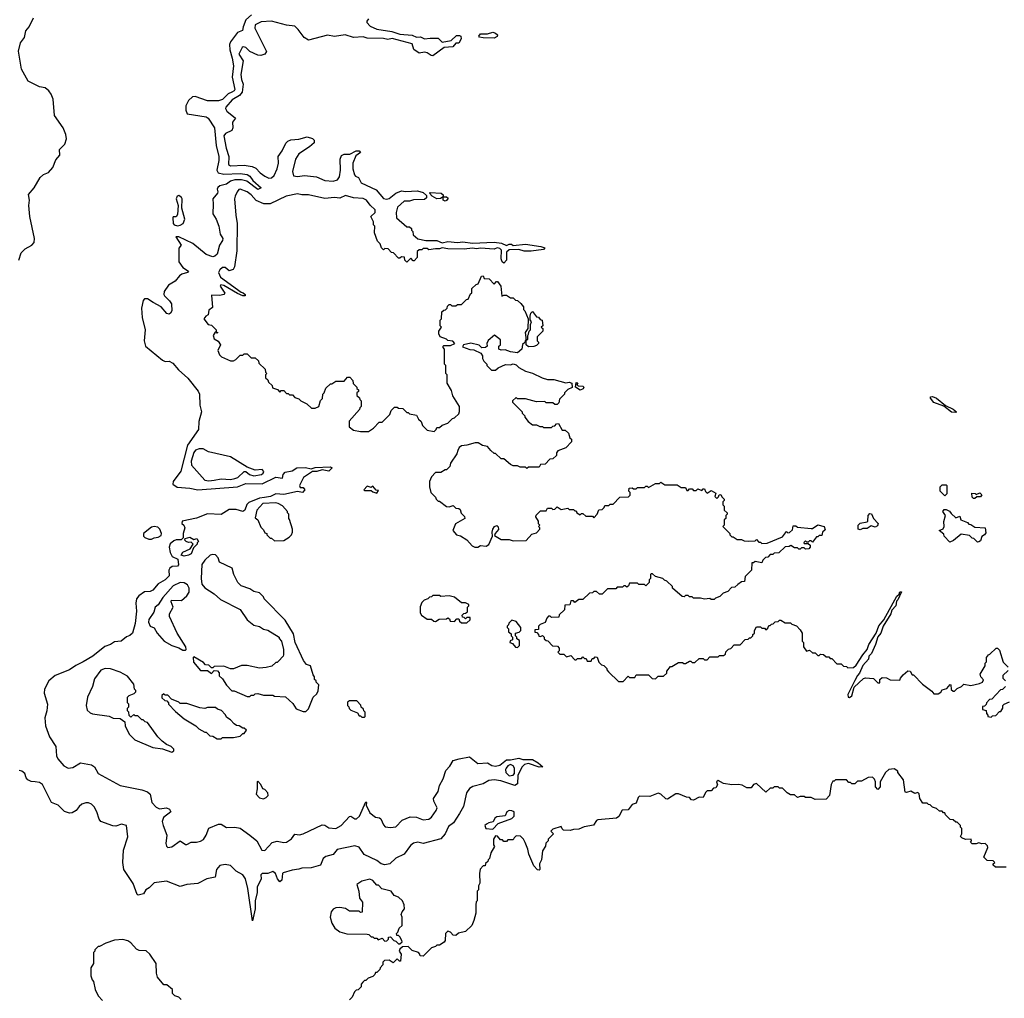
# Model space of a CAD drawing. Extents: x 2673034 to 2765626, y 830478 to 954748.
# Tile 8 of 126: x 2696160 to 2703371, y 853601 to 860766. Entities that reach past the tile are written whole.
import ezdxf

# ---------------------------------------------------------------- set-up
doc = ezdxf.new("R2010")
doc.units = 0

msp = doc.modelspace()

# ---------------------------------------------------------------- linework, layer by layer
at = {"layer": '0CON05XD'}
for points in [[(2697857.2, 860802.8), (2697816.4, 860765), (2697795.7, 860715), (2697792.5, 860687.5), (2697755, 860671.9), (2697704.4, 860605), (2697696.4, 860585), (2697697.7, 860545), (2697716.3, 860485), (2697725, 860427.5), (2697716.6, 860345), (2697735.3, 860255), (2697730, 860245), (2697712.5, 860235), (2697687.7, 860222.3), (2697645, 860182.2), (2697615, 860172.6), (2697535, 860173.3), (2697445, 860202.9), (2697425, 860202.5), (2697395, 860175.7), (2697376.7, 860135), (2697377.1, 860105), (2697386, 860076), (2697526.7, 860055), (2697540, 860045), (2697586.7, 859975), (2697600, 859845), (2697618.9, 859765), (2697618.7, 859735), (2697603.8, 859665), (2697613.1, 859645), (2697654.6, 859634.6), (2697775, 859641.1), (2697825, 859631.8), (2697845, 859621.1), (2697867.8, 859587.8), (2697927.5, 859535), (2697905, 859523.8), (2697823.5, 859583.5), (2697785, 859594.7), (2697735, 859593.9), (2697705, 859583.2), (2697675, 859562.7), (2697625, 859549.1), (2697611.7, 859538.3), (2697605.8, 859525), (2697612, 859505), (2697608.8, 859495), (2697573.8, 859455), (2697578, 859415), (2697573.9, 859343.9), (2697600, 859305), (2697617.5, 859255), (2697627.5, 859195), (2697646.7, 859165), (2697645, 859150), (2697623.6, 859116.4), (2697605, 859050), (2697590, 859035), (2697575, 859030), (2697525, 859046.7), (2697428.5, 859128.5), (2697325, 859176.2), (2697304, 859176), (2697343.3, 859115), (2697326.1, 859093.9), (2697325, 858993.3), (2697355, 858950.8), (2697396, 858925), (2697390, 858915), (2697347.4, 858902.6), (2697329.1, 858890.9), (2697298.2, 858851.8), (2697248.6, 858821.4), (2697217.1, 858775), (2697214.4, 858755), (2697220, 858745), (2697257.8, 858707.8), (2697270.8, 858685), (2697274, 858635), (2697265, 858616.7), (2697255, 858611.2), (2697237.5, 858615), (2697196.2, 858665), (2697137.5, 858695), (2697095, 858723.6), (2697075, 858723.1), (2697065, 858710), (2697052.9, 858655), (2697055.8, 858585), (2697077.8, 858495), (2697071.5, 858415), (2697081.5, 858375), (2697205, 858272.5), (2697225, 858264.4), (2697255.5, 858265.5), (2697282, 858252), (2697323.4, 858203.4), (2697391.5, 858141.5), (2697467.3, 858047.3), (2697476.2, 858025), (2697480, 857945), (2697491.1, 857895), (2697471.8, 857825), (2697469.1, 857765), (2697390.1, 857649.9), (2697338.9, 857461.1), (2697282.9, 857385), (2697282.5, 857365), (2697312.3, 857342.3), (2697405, 857335.6), (2697465, 857323.1), (2697755, 857345.9), (2697815, 857370.4), (2697935, 857368.2), (2698035, 857416.2), (2698085, 857410), (2698090, 857435), (2698105, 857452.5), (2698155, 857462.5), (2698190, 857485), (2698253.6, 857486.4), (2698295, 857476.7), (2698325, 857486.2), (2698433, 857493), (2698447.5, 857485), (2698425, 857460), (2698375, 857470), (2698335, 857458), (2698305, 857457.5), (2698238.8, 857415), (2698210, 857355), (2698215, 857340), (2698235, 857340), (2698247.5, 857325), (2698230, 857305), (2698195, 857311.2), (2698095, 857290), (2698035, 857294.5), (2697996, 857275), (2697953.4, 857266.6), (2697915, 857263.9), (2697838.2, 857231.8), (2697823.8, 857216.2), (2697808.9, 857175), (2697795, 857165.6), (2697745, 857178.8), (2697695, 857180.3), (2697635, 857142.2), (2697535, 857147.5), (2697453.6, 857116.4), (2697350, 857095), (2697348.3, 857078.3), (2697362.5, 857065), (2697368.8, 857045), (2697357.5, 857005), (2697358.3, 856971.7), (2697341.7, 856958.3), (2697305, 856957.5), (2697289.3, 856950.7), (2697262, 856928), (2697253.8, 856905), (2697261.2, 856865), (2697277.5, 856835), (2697317.5, 856815), (2697322.5, 856775), (2697316, 856764), (2697276.7, 856763.3), (2697260, 856750), (2697253.3, 856735), (2697255, 856694), (2697225, 856664.2), (2697173.8, 856636.2), (2697135, 856590), (2697115, 856580.5), (2697073.9, 856576.1), (2697031.8, 856548.2), (2697014.6, 856525.4), (2697010, 856495), (2697015.4, 856434.6), (2697006.5, 856345), (2696985.8, 856275), (2696966.1, 856256.1), (2696943.1, 856246.9), (2696903, 856217), (2696855, 856210.4), (2696825, 856191.1), (2696782.5, 856177.5), (2696695, 856106.7), (2696625, 856063.8), (2696571.2, 856038.8), (2696525, 856006.2), (2696420.8, 855965), (2696373.9, 855926.1), (2696340.5, 855865), (2696340, 855835), (2696364.4, 855755), (2696359.1, 855705), (2696344.7, 855655), (2696350, 855595), (2696377.1, 855515), (2696423.5, 855445), (2696430, 855375), (2696438.4, 855355), (2696483.6, 855303.6), (2696515, 855286.9), (2696548.7, 855291.3), (2696605, 855325.8), (2696685, 855311.5), (2696707.8, 855295), (2696735, 855246.9), (2696895, 855159.1), (2697055, 855128), (2697095, 855112.7), (2697114.5, 855095), (2697127.3, 855035), (2697159.3, 854999.2), (2697185, 854987.3), (2697235, 854996.4), (2697257.1, 854985), (2697267.5, 854965), (2697214.2, 854925.8), (2697204.1, 854895.9), (2697209.7, 854865), (2697238.2, 854795), (2697230, 854735), (2697234.7, 854714.7), (2697245, 854704.5), (2697275, 854710.9), (2697335, 854754), (2697375, 854726.2), (2697385, 854726.2), (2697415, 854744), (2697455, 854742.9), (2697485, 854750.6), (2697505, 854764.4), (2697525, 854794.2), (2697545, 854846), (2697615, 854877.1), (2697635, 854876.9), (2697675, 854851.1), (2697735, 854854.5), (2697775, 854847.3), (2697845.7, 854795)], [(2696154.6, 859005), (2696170.5, 859059.5), (2696201.2, 859088.8), (2696248, 859115), (2696266.9, 859135), (2696268.5, 859165), (2696235.4, 859325), (2696227.1, 859405), (2696230.8, 859445), (2696223.3, 859486.7), (2696265.8, 859535), (2696309.1, 859610.9), (2696335, 859632), (2696371.7, 859648.3), (2696403.8, 859685), (2696425, 859740), (2696453.3, 859775), (2696452.5, 859815), (2696491.2, 859855), (2696501.9, 859895), (2696497.5, 859925), (2696477.9, 859975), (2696413.8, 860065), (2696404.6, 860185), (2696391.1, 860221.1), (2696374.6, 860245), (2696347.5, 860267.5), (2696305, 860275.5), (2696222.9, 860315), (2696173.3, 860405), (2696152.3, 860535), (2696165, 860596.2), (2696195, 860636), (2696204.7, 860685.3), (2696228.2, 860715), (2696260, 860780)], [(2698715, 860772.5), (2698702.5, 860755), (2698703.3, 860745), (2698727.7, 860717.7), (2698775, 860698), (2698885, 860680), (2698945, 860661.2), (2699033, 860653), (2699065, 860638), (2699095, 860640), (2699125, 860626.2), (2699165, 860632.2), (2699225, 860630), (2699255, 860602.5), (2699320, 860615), (2699358.3, 860651.7), (2699381.7, 860651.7), (2699390, 860645), (2699393.3, 860625), (2699376.2, 860593.8), (2699355, 860593.3), (2699332, 860568), (2699268.3, 860561.7), (2699185, 860502.5), (2699173, 860503), (2699145, 860522.5), (2699125, 860527.5), (2699085, 860520), (2699047, 860547), (2699035, 860590), (2698888.9, 860628.9), (2698855, 860620.9), (2698825, 860628.1), (2698705, 860630), (2698675, 860640.4), (2698605, 860636.5), (2698544.7, 860655.3), (2698465, 860642.9), (2698415, 860654), (2698275, 860617.5), (2698243.8, 860635), (2698200, 860695), (2698175, 860718.9), (2698115, 860726.2), (2698004.6, 860754.6), (2697928.4, 860751.6), (2697885, 860727.5), (2697882.5, 860705), (2697966.4, 860533.6), (2697955, 860513.3), (2697925.9, 860504.1), (2697905, 860506.2), (2697844.2, 860534.2), (2697815, 860563.3), (2697796.4, 860566.4), (2697788.3, 860561.7), (2697765.6, 860515), (2697796.2, 860465), (2697779.1, 860365), (2697785, 860328.8), (2697797.5, 860295), (2697790, 860235), (2697768.8, 860211.2), (2697715, 860178.5), (2697668.6, 860125), (2697667.1, 860115), (2697676.6, 860096.6), (2697740, 860045), (2697718.8, 860015), (2697721.2, 859975), (2697714.1, 859955.9), (2697667, 859933), (2697654.6, 859915), (2697671.2, 859825), (2697691.5, 859765), (2697688, 859705), (2697705, 859696.9), (2697805, 859701.5), (2697862.4, 859692.4), (2697889.1, 859679.1), (2697920, 859645), (2697955, 859620), (2697985, 859607.1), (2698005, 859608.6), (2698022.9, 859625), (2698046.7, 859675), (2698055.7, 859715), (2698053.3, 859765), (2698081.2, 859805), (2698108.3, 859861.7), (2698123.3, 859876.7), (2698145, 859885.8), (2698205, 859892.5), (2698265, 859908.8), (2698305, 859896.7), (2698316.7, 859885), (2698316.7, 859865), (2698283.3, 859835), (2698205, 859784), (2698179.2, 859745), (2698157.5, 859655), (2698165, 859624.2), (2698195, 859618.1), (2698245.6, 859624.4), (2698334.5, 859614.5), (2698395, 859589.4), (2698455, 859583.5), (2698486.3, 859593.7), (2698501.4, 859615), (2698508.9, 859665), (2698507.5, 859745), (2698517.3, 859772.7), (2698535, 859780.8), (2698577.3, 859782.7), (2698623, 859807), (2698647, 859807), (2698657, 859793), (2698620.8, 859769.2), (2698598.6, 859715), (2698600, 859675), (2698610.9, 859630.9), (2698619.5, 859619.5), (2698642, 859612), (2698661.3, 859571.3), (2698770.3, 859520.3), (2698825, 859456.2), (2698845, 859452), (2698865, 859457.5), (2698915, 859496), (2698955, 859513.3), (2698985, 859508.8), (2699074.2, 859514.2), (2699115, 859500), (2699138.3, 859478.3), (2699138.8, 859461.2), (2699125, 859450), (2699045, 859446.2), (2699013.6, 859436.4), (2698975, 859438), (2698926.4, 859393.6), (2698917.5, 859355), (2698920, 859315), (2698995, 859250), (2699015, 859250), (2699028.3, 859238.3), (2699030, 859225), (2699040, 859215), (2699041.7, 859191.7), (2699075, 859162.5), (2699135, 859150), (2699215, 859150), (2699255, 859133.3), (2699295, 859142), (2699365.8, 859134.2), (2699405, 859138.8), (2699475, 859130), (2699635, 859137.5), (2699689.3, 859129.3), (2699725, 859113.3), (2699745, 859122.5), (2699761.7, 859121.7), (2699775, 859112.5), (2699865, 859122.5), (2699975.7, 859105.7), (2700005.8, 859095.8), (2699995.6, 859084.4), (2699905, 859071.1), (2699855, 859071.4), (2699815, 859083.8), (2699745, 859081.2), (2699726, 859065), (2699726, 859005), (2699705, 858982.5), (2699693, 858993), (2699686.2, 859015), (2699687.7, 859077.7), (2699675, 859090), (2699656.4, 859096.4), (2699633.9, 859086.1), (2699535, 859093.3), (2699505, 859088), (2699475, 859093.3), (2699415, 859085.8), (2699295, 859087.5), (2699255, 859096.7), (2699235, 859087.5), (2699205, 859088.8), (2699155, 859080), (2699145, 859090), (2699115, 859090), (2699105, 859080), (2699085, 859080), (2699071.7, 859068.3), (2699070, 859025), (2699048.3, 859001.7), (2699041.7, 859001.7), (2699025, 859020), (2698995, 858990), (2698980, 859005), (2698978.3, 859028.3), (2698955, 859030), (2698945, 859020), (2698935, 859020), (2698898.3, 859058.3), (2698881.7, 859061.7), (2698858.3, 859088.3), (2698835, 859090), (2698825, 859080), (2698810, 859095), (2698800, 859125), (2698780, 859145), (2698757.5, 859205), (2698760, 859255), (2698750, 859265), (2698750, 859285), (2698732.5, 859325), (2698762.5, 859355), (2698763.3, 859375), (2698727.1, 859407.1), (2698700, 859445), (2698675, 859457.5), (2698605, 859461.4), (2698545, 859480), (2698505, 859460), (2698465, 859465.4), (2698395, 859457.1), (2698275, 859484.4), (2698225, 859483.1), (2698195, 859491.8), (2698112, 859475), (2697995, 859417.3), (2697947.5, 859417.5), (2697892.2, 859442.2), (2697854, 859485), (2697826.2, 859505), (2697775, 859526.2), (2697765, 859522.5), (2697752.5, 859505), (2697736.9, 859475), (2697733.9, 859455), (2697742.9, 859335), (2697753.8, 859275), (2697750, 859075), (2697734, 858956), (2697722.3, 858937.7), (2697695, 858926.9), (2697665, 858952.9), (2697645, 858951.9), (2697624.8, 858935.2), (2697616.2, 858915), (2697630.9, 858880.9), (2697781.2, 858771.2), (2697796.1, 858766.1), (2697810, 858755), (2697810, 858745), (2697795, 858744), (2697755, 858761.2), (2697655, 858821.2), (2697633.9, 858826.1), (2697628.8, 858815), (2697663.3, 858765), (2697655, 858753.8), (2697625, 858746.7), (2697565, 858750), (2697571.7, 858658.3), (2697545, 858640), (2697540, 858605), (2697523.6, 858596.4), (2697507.5, 858575), (2697540, 858535), (2697565, 858530), (2697600, 858495), (2697600, 858480), (2697610, 858475), (2697605, 858470), (2697600, 858480), (2697591.7, 858478.3), (2697577.5, 858455), (2697585, 858430), (2697613, 858413), (2697630, 858385), (2697610, 858345), (2697623.2, 858313.2), (2697637.9, 858297.9), (2697705, 858267.5), (2697725, 858267.5), (2697743, 858277), (2697775, 858310), (2697795, 858310), (2697805, 858320), (2697825, 858320), (2697855, 858290), (2697885, 858290), (2697908.3, 858268.3), (2697911.7, 858251.7), (2697958.3, 858208.3), (2697960, 858185), (2697970, 858175), (2697960, 858165), (2697960, 858145), (2697978.3, 858128.3), (2697981.7, 858111.7), (2698008.3, 858088.3), (2698011.7, 858071.7), (2698048.3, 858058.3), (2698065, 858040), (2698075, 858050), (2698095, 858050), (2698115, 858030), (2698125, 858030), (2698135, 858020), (2698158.3, 858018.3), (2698175, 858000), (2698205, 857990), (2698220, 857975), (2698263, 857953), (2698297, 857923), (2698325, 857922.5), (2698350, 857935), (2698363, 857977), (2698377, 857993), (2698380, 858025), (2698390, 858035), (2698401.7, 858068.3), (2698435, 858100), (2698445, 858100), (2698475, 858120), (2698535, 858120), (2698561.7, 858148.3), (2698578.3, 858148.3), (2698600, 858125), (2698601.7, 858101.7), (2698630, 858075), (2698630, 858065), (2698640, 858055), (2698640, 858045), (2698630, 858035), (2698630, 858015), (2698648.3, 857998.3), (2698650, 857985), (2698660, 857975), (2698660, 857935), (2698650, 857925), (2698648.3, 857911.7), (2698573, 857827), (2698572.5, 857785), (2698605, 857760), (2698655, 857750), (2698715, 857750), (2698750, 857775), (2698791.7, 857818.3), (2698815, 857820), (2698870, 857875), (2698880, 857905), (2698905, 857930), (2698925, 857930), (2698933, 857923), (2698965, 857920), (2698995, 857890), (2699005, 857890), (2699015, 857880), (2699065, 857870), (2699081.7, 857841.7), (2699100, 857825), (2699110, 857795), (2699145, 857760), (2699195, 857750), (2699210, 857765), (2699215, 857780), (2699235, 857780), (2699253, 857797), (2699295, 857812.5), (2699330, 857845), (2699345, 857850), (2699375, 857880), (2699381.7, 857898.3), (2699380, 857935), (2699333, 858013), (2699321.7, 858051.7), (2699290, 858105), (2699290, 858165), (2699280, 858175), (2699280, 858235), (2699270, 858245), (2699270, 858355), (2699260, 858365), (2699260, 858375), (2699265, 858380), (2699315, 858380), (2699347.5, 858395), (2699331.7, 858411.7), (2699295, 858417.5)], [(2699635, 860630.8), (2699553, 860633), (2699528.3, 860638.3), (2699523.3, 860645), (2699535, 860662.5), (2699585, 860662.9), (2699626.1, 860673.9), (2699645, 860668.8), (2699658, 860655), (2699655.7, 860644.3), (2699635, 860630.8)], [(2699275, 859437.5), (2699260, 859445), (2699260, 859470), (2699242.5, 859457.5), (2699215, 859453.8), (2699180, 859475), (2699160, 859495), (2699165, 859500), (2699247, 859497), (2699260, 859485), (2699260, 859470), (2699285, 859470), (2699298.3, 859458.3), (2699285, 859443.3), (2699275, 859437.5)], [(2697315, 859256.9), (2697335, 859261.3), (2697356.2, 859273.8), (2697368.2, 859305), (2697346.4, 859386.4), (2697349.6, 859455), (2697345, 859465.5), (2697325, 859478.5), (2697313.3, 859475), (2697306.2, 859455), (2697319.4, 859405), (2697315, 859340), (2697305, 859322.5), (2697285, 859322.5), (2697281.2, 859315), (2697284.3, 859275), (2697292, 859265), (2697315, 859256.9)], [(2699295, 858417.5), (2699285, 858427.5), (2699240, 858445), (2699230, 858465), (2699230, 858485), (2699250, 858515), (2699240, 858525), (2699240, 858565), (2699250, 858575), (2699251.7, 858628.3), (2699265, 858640), (2699278.3, 858641.7), (2699290, 858655), (2699291.7, 858668.3), (2699305, 858680), (2699315, 858680), (2699325, 858670), (2699355, 858670), (2699365, 858680), (2699395, 858680), (2699431.7, 858718.3), (2699445, 858720), (2699461.7, 858758.3), (2699470, 858765), (2699471.7, 858798.3), (2699501.7, 858828.3), (2699518.3, 858831.7), (2699541.7, 858888.3), (2699555, 858890), (2699561.7, 858871.7), (2699598.3, 858868.3), (2699635, 858830), (2699651.7, 858848.3), (2699658.3, 858848.3), (2699682.5, 858815), (2699691.7, 858741.7), (2699705, 858750), (2699725, 858750), (2699755, 858730), (2699775, 858730), (2699791.7, 858711.7), (2699805, 858710), (2699829.3, 858689.3), (2699850, 858665), (2699850, 858645), (2699860, 858635), (2699882.5, 858575), (2699880, 858505), (2699862.5, 858475), (2699870, 858420), (2699880, 858425), (2699880, 858455), (2699887, 858463), (2699890, 858485), (2699900, 858495), (2699900, 858535), (2699907.5, 858555), (2699898.3, 858568.3), (2699897.5, 858595), (2699903.3, 858616.7), (2699915, 858630), (2699945, 858590), (2699958.3, 858588.3), (2699971.7, 858571.7), (2699987, 858567), (2699990, 858525), (2699980, 858515), (2699990, 858505), (2699990, 858485), (2699950, 858445), (2699950, 858415), (2699960, 858405), (2699960, 858395), (2699945, 858380), (2699925, 858372.5), (2699885, 858370), (2699870, 858385), (2699870, 858420), (2699865, 858420), (2699858.3, 858401.7), (2699843, 858387), (2699837, 858353), (2699805, 858327.5), (2699755, 858333.8), (2699715, 858350), (2699685, 858347.5), (2699670, 858355), (2699670, 858375), (2699680, 858385), (2699681.7, 858421.7), (2699637.5, 858457.5), (2699591.7, 858418.3), (2699580, 858395), (2699582.5, 858375), (2699570, 858365), (2699545, 858364), (2699525, 858382.5), (2699465, 858397.5), (2699410, 858385), (2699401.7, 858371.7), (2699457.5, 858352.5), (2699485, 858348.8), (2699537.5, 858325), (2699550, 858305), (2699550, 858285), (2699560, 858265), (2699580, 858245), (2699580, 858235), (2699615, 858200), (2699645, 858200), (2699663, 858217), (2699718.3, 858241.7), (2699755, 858240), (2699775, 858247.5), (2699795, 858240), (2699815, 858220), (2699865, 858192.5), (2699915, 858177.5), (2699985, 858143.3), (2700025, 858132.5), (2700071.7, 858131.7), (2700158.3, 858108.3), (2700185, 858113.3), (2700202.5, 858105), (2700206.7, 858073.3), (2700175, 858057.5), (2700150, 858035), (2700150, 858025), (2700112.5, 857987.5), (2700108.8, 857961.2), (2700095, 857947.5), (2700078.3, 857948.3), (2700065, 857960), (2700015, 857960), (2700005, 857970), (2699945, 857967.5), (2699865, 857990), (2699805, 857990), (2699795, 858000), (2699770, 857975), (2699770, 857965), (2699840, 857895), (2699840, 857885), (2699860, 857865), (2699860, 857855), (2699883.3, 857823.3), (2699915, 857800), (2699945, 857800), (2699968.3, 857788.3), (2699987.5, 857787.5), (2699995, 857780), (2700055, 857780), (2700065, 857790), (2700078.3, 857791.7), (2700091.7, 857808.3), (2700105, 857810), (2700131.7, 857761.7), (2700155, 857760), (2700178.3, 857738.3), (2700190, 857705), (2700200, 857695), (2700200, 857675), (2700158.3, 857631.7), (2700101.7, 857608.3), (2700090, 857595), (2700090, 857575), (2700065, 857550), (2700041.7, 857548.3), (2700007, 857513), (2699975, 857510), (2699965, 857490), (2699885, 857490), (2699875, 857480), (2699865, 857490), (2699825, 857490), (2699805, 857500), (2699775, 857500), (2699755, 857510), (2699705, 857550), (2699685, 857550), (2699645, 857590), (2699635, 857590), (2699610.7, 857610.7), (2699585, 857640), (2699548.3, 857648.3), (2699517, 857667), (2699495, 857667.5), (2699435, 857650), (2699394.5, 857645.5), (2699379.2, 857635), (2699369.1, 857610.9), (2699362, 857588), (2699315, 857520), (2699310, 857495), (2699285, 857470), (2699275, 857470), (2699245, 857450), (2699205, 857450), (2699175, 857420), (2699160, 857385), (2699160, 857345), (2699170, 857305), (2699205, 857270), (2699210, 857255), (2699225, 857240), (2699235, 857240), (2699285, 857202.5), (2699305, 857200), (2699335, 857210), (2699355, 857190), (2699377, 857187), (2699385, 857180), (2699393, 857153), (2699418.3, 857128.3), (2699420, 857115), (2699352.5, 857075), (2699332.5, 857025), (2699360, 856995), (2699387, 856987), (2699435, 856957.5), (2699472.5, 856915), (2699493.9, 856903.9), (2699515, 856903.3), (2699535, 856917.5), (2699575, 856912.5), (2699596.4, 856923.6), (2699622.5, 856985), (2699618.8, 857015), (2699624.1, 857035.9), (2699636.7, 857055), (2699655, 857063.3), (2699663.9, 857053.9), (2699666.4, 857033.6), (2699642.5, 857005), (2699638.3, 856988.3), (2699685, 856960), (2699745, 856960), (2699775, 856950), (2699868.3, 856951.7), (2699911.7, 856998.3), (2699945, 857010), (2699970, 857035), (2699970, 857045), (2699960, 857055), (2699970, 857065), (2699960, 857075), (2699960, 857095), (2699940, 857125), (2699941.7, 857138.3), (2699975, 857170), (2700015, 857170), (2700025, 857190), (2700055, 857190), (2700065, 857180), (2700078.3, 857181.7), (2700095, 857200), (2700125, 857180), (2700175, 857190), (2700185, 857180), (2700215, 857180), (2700225, 857170), (2700235, 857170), (2700240, 857155), (2700265, 857140), (2700275, 857150), (2700285, 857150), (2700305, 857130), (2700355, 857130), (2700365, 857120), (2700390, 857145), (2700401.7, 857178.3), (2700425, 857180), (2700440, 857195), (2700445, 857210), (2700475, 857210), (2700485, 857220), (2700505, 857220), (2700555, 857270), (2700618.3, 857271.7), (2700630, 857285), (2700630, 857305), (2700620, 857315), (2700622.5, 857335), (2700645, 857337.5), (2700655, 857330), (2700675, 857330), (2700685, 857340), (2700735, 857340), (2700745, 857350), (2700755, 857350), (2700765, 857340), (2700815, 857370), (2700845, 857370), (2700855, 857380), (2700885, 857360), (2700975, 857360), (2701005, 857340), (2701035, 857340), (2701045, 857320), (2701055, 857320), (2701065, 857330), (2701085, 857330), (2701095, 857320), (2701115, 857320), (2701125, 857330), (2701155, 857320), (2701165, 857330), (2701175, 857330), (2701181.7, 857311.7), (2701195, 857300), (2701225, 857320), (2701258.3, 857298.3), (2701250, 857275), (2701265, 857260), (2701278.3, 857271.7), (2701281.7, 857288.3), (2701295, 857290), (2701301.7, 857271.7), (2701320, 857255), (2701320, 857245), (2701310, 857235), (2701310, 857215), (2701320, 857205), (2701320, 857175), (2701340, 857155), (2701340, 857145), (2701330, 857135), (2701330, 857115), (2701320, 857105), (2701320, 857065), (2701310, 857055), (2701360, 857005), (2701360, 856995), (2701375, 856980), (2701385, 856980), (2701415, 856960), (2701445, 856960), (2701465, 856950), (2701495, 856947.5), (2701545, 856950), (2701555, 856960), (2701571.7, 856941.7), (2701585, 856940), (2701595, 856930), (2701635, 856932.5), (2701745, 856980), (2701775, 857020), (2701785, 857010), (2701798.3, 857011.7), (2701818.3, 857031.7), (2701825, 857060), (2701845, 857060), (2701855, 857050), (2701955, 857040), (2701965, 857040), (2702005, 857066.7), (2702051.2, 857055), (2702059.3, 857030.7), (2702040, 857015), (2702035, 856990), (2702015, 856990), (2702005, 856980), (2701995, 856980), (2701965, 856940), (2701955, 856950), (2701945, 856950), (2701935, 856940), (2701925, 856940), (2701915, 856950), (2701901.7, 856938.3), (2701905, 856930), (2701935, 856930), (2701948.3, 856918.3), (2701950, 856905), (2701938.3, 856891.7), (2701915, 856890), (2701905, 856900), (2701885, 856900), (2701875, 856890), (2701865, 856890), (2701855, 856900), (2701835, 856900), (2701806.7, 856916.7), (2701795, 856910), (2701765, 856907.5), (2701718.3, 856861.7), (2701685, 856860), (2701675, 856850), (2701655, 856850), (2701638.3, 856831.7), (2701621.7, 856828.3), (2701601.7, 856808.3), (2701595, 856790), (2701545, 856800), (2701535, 856790), (2701521.7, 856788.3), (2701520, 856735), (2701471.7, 856688.3), (2701468.3, 856651.7), (2701445, 856650), (2701418.3, 856631.7)], [(2700265, 858053.8), (2700230, 858075), (2700235, 858110), (2700248.3, 858108.3), (2700240, 858095), (2700250, 858085), (2700285, 858082.5), (2700292.5, 858075), (2700286.4, 858063.6), (2700265, 858053.8)], [(2703015, 857890), (2702985, 857893.3), (2702927.5, 857937.5), (2702855, 857964), (2702831.2, 857995), (2702830, 858005), (2702845, 858006.9), (2702875, 857994.3), (2702940.7, 857940.7), (2702996.7, 857915), (2703020, 857895), (2703015, 857890)], [(2697545, 857388.8), (2697585, 857394.6), (2697635, 857404.6), (2697705, 857400.5), (2697735.8, 857405.8), (2697758.6, 857415), (2697805, 857457.5), (2697815, 857457.5), (2697843.3, 857435), (2697875, 857425.8), (2697930, 857435), (2697943.3, 857445), (2697948.8, 857458.8), (2697935, 857473.3), (2697885, 857468), (2697825, 857490), (2697705, 857564.3), (2697543, 857603), (2697504.1, 857624.1), (2697474.2, 857624.2), (2697448, 857615), (2697435, 857598), (2697415.5, 857535), (2697419.4, 857505), (2697515, 857395.7), (2697545, 857388.8)], [(2698775, 857300), (2698788.3, 857318.3), (2698771.7, 857321.7), (2698745, 857350), (2698735, 857340), (2698705, 857350), (2698680, 857325), (2698685, 857320), (2698735, 857320), (2698745, 857310), (2698775, 857300)], [(2702935, 857280), (2702900, 857315), (2702900, 857345), (2702915, 857360), (2702945, 857360), (2702950, 857355), (2702950, 857295), (2702935, 857280)], [(2703155, 857260), (2703145, 857260), (2703135, 857270), (2703131.7, 857298.3), (2703157, 857297), (2703165, 857290), (2703191.7, 857301.7), (2703207, 857287), (2703197, 857273), (2703168.3, 857271.7), (2703155, 857260)], [(2698025, 856950), (2698095, 856952.5), (2698133, 856977), (2698150, 856995), (2698157.5, 857015), (2698157.5, 857035), (2698137, 857107), (2698130, 857115), (2698130, 857145), (2698120, 857155), (2698120, 857165), (2698085, 857207.5), (2698052.5, 857225), (2698035, 857229.4), (2697941.4, 857225), (2697895.8, 857175), (2697885, 857120), (2697903.6, 857103.6), (2697925, 857050), (2697945, 857030), (2697955, 857010), (2697970, 857005), (2697970, 856995), (2697995, 856970), (2698005, 856970), (2698025, 856950)], [(2702315, 857030), (2702300, 857035), (2702300, 857065), (2702315, 857080), (2702365, 857090), (2702370, 857095), (2702373, 857137), (2702385, 857150), (2702398.3, 857148.3), (2702412.5, 857115), (2702447, 857077), (2702440.7, 857059.3), (2702425, 857050), (2702395, 857060), (2702365, 857040), (2702335, 857040), (2702315, 857030)], [(2703175, 856940), (2703148.3, 856968.3), (2703135, 856970), (2703115, 856990), (2703055, 857000), (2702998.3, 856951.7), (2702971.7, 856941.7), (2702930, 856985), (2702928.3, 856998.3), (2702893.8, 857025), (2702921.7, 857038.3), (2702931.2, 857055), (2702928.3, 857091.7), (2702940, 857135), (2702920, 857165), (2702930.7, 857179.3), (2702945, 857180), (2702968.8, 857168.8), (2702980.5, 857150.5), (2703015, 857120), (2703045, 857130), (2703053.3, 857103.3), (2703100, 857085), (2703111.7, 857071.7), (2703125, 857070), (2703155, 857050), (2703230, 857045), (2703235, 857010), (2703226.4, 856993.6), (2703207, 856983), (2703195, 856950), (2703185, 856942.5), (2703175, 856940)], [(2697105, 856962), (2697125, 856963.8), (2697145, 856973.3), (2697175, 856976.7), (2697195, 856990), (2697197.5, 857005), (2697187, 857037), (2697170.7, 857050.7), (2697145, 857056), (2697125, 857051.2), (2697066.2, 857005), (2697066.2, 856985), (2697076.7, 856975), (2697105, 856962)], [(2697365, 856838.8), (2697342.5, 856845), (2697355, 856867.5), (2697408.3, 856891.7), (2697430, 856925), (2697415, 856940), (2697395, 856937.5), (2697380, 856945), (2697370, 856955), (2697371.7, 856968.3), (2697405, 856977.5), (2697435, 856960), (2697457, 856967), (2697470, 856945), (2697460, 856935), (2697460, 856925), (2697431.7, 856898.3), (2697416.2, 856855), (2697395, 856844.3), (2697365, 856838.8)], [(2698255, 855700), (2698275, 855720), (2698310, 855805), (2698335, 855830), (2698347, 855853), (2698350, 855895), (2698330, 855915), (2698330, 855925), (2698320, 855935), (2698320, 855955), (2698308.3, 855968.3), (2698290, 856035), (2698260, 856045), (2698237.5, 856075), (2698177.5, 856205), (2698165, 856270), (2698105, 856370), (2697950, 856525), (2697945, 856540), (2697915, 856570), (2697875, 856580), (2697845, 856600), (2697780.7, 856620.7), (2697757.5, 856645), (2697727.5, 856705), (2697715, 856750), (2697623.6, 856793.6), (2697613.8, 856825), (2697595, 856846.9), (2697575, 856850.6), (2697555, 856844.3), (2697515, 856809.2), (2697493.4, 856776.6), (2697488.8, 856675), (2697494.1, 856634.1), (2697515, 856607.5), (2697583.6, 856563.6), (2697631.7, 856521.7), (2697775, 856447.5), (2697825, 856372.5), (2697875, 856332.5), (2697915, 856322.5), (2697945, 856302.5), (2697977, 856297), (2698060, 856245), (2698060, 856235), (2698077, 856217), (2698092.5, 856155), (2698092.5, 856115), (2698090, 856105), (2698055, 856070), (2698045, 856060), (2698035, 856060), (2698007, 856033), (2697965, 856022.5), (2697915, 856017.5), (2697825, 856036.7), (2697785, 856036.7), (2697725, 856012.5), (2697705, 856013.3), (2697655, 856032.5), (2697585, 856030), (2697575, 856020), (2697565, 856020), (2697545, 856040), (2697521.7, 856041.7), (2697505, 856060), (2697435, 856100), (2697430, 856095), (2697433, 856063), (2697485, 856000), (2697535, 856000), (2697565, 855980), (2697585, 856000), (2697608.3, 855998.3), (2697620, 855985), (2697621.7, 855961.7), (2697645, 855940), (2697673.6, 855893.6), (2697713, 855853), (2697731.7, 855851.7), (2697825, 855810), (2697845, 855810), (2697855, 855820), (2697875, 855820), (2697885, 855830), (2697905, 855832.5), (2697945, 855820), (2698015, 855820), (2698025, 855812.5), (2698107, 855807), (2698159.3, 855759.3), (2698185, 855720), (2698235, 855700), (2698255, 855700)], [(2701418.3, 856631.7), (2701398.3, 856611.7), (2701371.7, 856608.3), (2701345, 856580), (2701311.7, 856568.3), (2701288.3, 856541.7), (2701255, 856530), (2701245, 856520), (2701225, 856520), (2701215, 856527.5), (2701175, 856522.5), (2701145, 856530), (2701095, 856530), (2701085, 856540), (2701065, 856540), (2701055, 856550), (2701035, 856550), (2701025, 856540), (2701011.7, 856541.7), (2700940, 856605), (2700940, 856615), (2700900, 856655), (2700881.7, 856661.7), (2700870, 856675), (2700815, 856690), (2700795, 856710), (2700785, 856710), (2700780, 856705), (2700780, 856675), (2700770, 856665), (2700770, 856645), (2700745, 856620), (2700735, 856630), (2700695, 856630), (2700685, 856640), (2700625, 856640), (2700618.3, 856621.7), (2700605, 856610), (2700595, 856620), (2700585, 856620), (2700575, 856610), (2700535, 856610), (2700525, 856600), (2700465, 856600), (2700425, 856560), (2700405, 856560), (2700385, 856580), (2700365, 856580), (2700355, 856570), (2700331.7, 856568.3), (2700285, 856520), (2700255, 856520), (2700225, 856500), (2700215, 856510), (2700195, 856510), (2700188.3, 856481.7), (2700151.7, 856478.3), (2700150, 856445), (2700111.7, 856408.3), (2700108.3, 856391.7), (2700055, 856390), (2700045, 856400), (2700031.7, 856398.3), (2700020, 856385), (2700008.3, 856351.7), (2699971.7, 856338.3), (2699960, 856325), (2699958.3, 856301.7), (2699931.7, 856298.3), (2699931.7, 856281.7), (2699948.3, 856278.3), (2699960, 856265), (2699961.7, 856251.7), (2699975, 856250), (2699988.3, 856258.3), (2700000, 856245), (2700001.7, 856231.7), (2700015, 856220), (2700028.3, 856218.3), (2700061.7, 856181.7), (2700098.3, 856178.3), (2700110, 856165), (2700110, 856145), (2700100, 856135), (2700115, 856120), (2700145, 856120), (2700165, 856100), (2700195, 856110), (2700225, 856080), (2700235, 856080), (2700245, 856090), (2700275, 856090), (2700285, 856100), (2700295, 856090), (2700308.3, 856088.3), (2700315, 856070), (2700345, 856070), (2700351.7, 856088.3), (2700365, 856090), (2700375, 856100), (2700388.3, 856098.3), (2700401.7, 856061.7), (2700421.7, 856041.7), (2700438.3, 856038.3), (2700460, 856015), (2700460, 856005), (2700471.7, 855991.7), (2700545, 855920), (2700578.3, 855921.7), (2700615, 855960), (2700625, 855950), (2700665, 855950), (2700675, 855970), (2700765, 855970), (2700791.7, 855941.7), (2700815, 855940), (2700835, 855960), (2700875, 855960), (2700898.3, 855981.7), (2700900, 855995), (2700925, 856030), (2700935, 856030), (2700985, 856060), (2701015, 856060), (2701022.5, 856052.5), (2701035, 856052.5), (2701065, 856070), (2701075, 856070), (2701085, 856060), (2701105, 856060), (2701135, 856090), (2701165, 856090), (2701175, 856080), (2701195, 856080), (2701215, 856100), (2701275, 856100), (2701285, 856110), (2701315, 856110), (2701328.3, 856121.7), (2701331.7, 856138.3), (2701351.7, 856158.3), (2701368.3, 856161.7), (2701391.7, 856188.3), (2701435, 856190), (2701471.7, 856228.3), (2701495, 856230), (2701505, 856240), (2701515, 856240), (2701530, 856255), (2701530, 856265), (2701540, 856275), (2701540, 856295), (2701555, 856320), (2701585, 856320), (2701595, 856310), (2701615, 856310), (2701625, 856300), (2701638.3, 856311.7), (2701645, 856330), (2701655, 856330), (2701665, 856340), (2701678.3, 856341.7), (2701691.7, 856358.3), (2701715, 856360), (2701725, 856370), (2701735, 856370), (2701765, 856350), (2701805, 856350), (2701815, 856340), (2701848.3, 856328.3), (2701875, 856300), (2701890, 856275), (2701890, 856215), (2701900, 856205), (2701900, 856175), (2701923, 856143), (2701945, 856150), (2701965, 856130), (2701985, 856130), (2702005, 856110), (2702015, 856110), (2702025, 856120), (2702047, 856117), (2702065, 856100), (2702085, 856100), (2702095, 856090), (2702108.3, 856088.3), (2702145, 856050), (2702175, 856050), (2702191.7, 856031.7), (2702215, 856030), (2702225, 856020), (2702265, 856022.5), (2702285, 856040), (2702333.6, 856116.4), (2702365.7, 856155), (2702379.6, 856190.4), (2702432.2, 856275), (2702451.3, 856328.7), (2702487.3, 856372.7), (2702584, 856546), (2702599.5, 856560.5), (2702605, 856577.5), (2702616.9, 856576.9), (2702591.5, 856518.5), (2702581.9, 856508.1), (2702575.7, 856475), (2702546.2, 856443.8), (2702539.1, 856415), (2702483.4, 856326.6), (2702465.5, 856275), (2702443.5, 856246.5), (2702428, 856192), (2702397.5, 856125), (2702378.6, 856105), (2702375.5, 856084.5), (2702335, 856038.8), (2702309.6, 855980.4), (2702294.4, 855965), (2702275, 855928), (2702224.5, 855825), (2702226.1, 855806.1), (2702237.3, 855802.7), (2702253.8, 855815), (2702271.7, 855878.3), (2702338.3, 855941.7), (2702355, 855947.5), (2702411.7, 855941.7), (2702445, 855910), (2702458.3, 855911.7), (2702460, 855935), (2702475, 855950), (2702507, 855947), (2702535, 855932.5), (2702605, 855930), (2702610, 855945), (2702630.7, 855969.3), (2702665, 855997.5), (2702680, 855995), (2702695, 855970), (2702705, 855970), (2702770.7, 855900.7), (2702839.3, 855849.3), (2702855, 855830), (2702885, 855830), (2702906.4, 855843.6), (2702915, 855860), (2702950, 855870), (2702975, 855897.5), (2702980, 855895), (2702981.7, 855861.7), (2702995, 855850), (2703005, 855850), (2703025, 855870), (2703057, 855883), (2703075, 855900), (2703125, 855890), (2703190, 855905), (2703210, 855915), (2703217, 855933), (2703197.5, 855955), (2703193.3, 855975), (2703230, 856035), (2703230, 856055), (2703240, 856065), (2703240, 856095), (2703253.6, 856116.4), (2703265, 856120), (2703310, 856165), (2703320, 856165), (2703335, 856150), (2703361.7, 856061.7), (2703400, 856025)], [(2697375, 856150), (2697380, 856155), (2697377.5, 856175), (2697312.5, 856275), (2697256.1, 856396.1), (2697258, 856415), (2697284, 856465), (2697268.8, 856505), (2697272.5, 856515), (2697345, 856513.3), (2697385, 856547.5), (2697401.4, 856575), (2697401.8, 856605), (2697388, 856628), (2697365, 856642.3), (2697335, 856645.6), (2697285, 856620), (2697207.5, 856535), (2697175, 856482.5), (2697152.5, 856465), (2697141.7, 856428.3), (2697106.7, 856375), (2697102.9, 856355), (2697115, 856326.7), (2697145, 856312.5), (2697166.7, 856275), (2697217, 856217), (2697275, 856183.3), (2697325, 856167.5), (2697355, 856150), (2697375, 856150)], [(2699435, 856350), (2699458.3, 856371.7), (2699458.3, 856388.3), (2699435, 856390), (2699425, 856380), (2699415, 856390), (2699401.7, 856391.7), (2699400, 856405), (2699411.7, 856418.3), (2699425, 856420), (2699438.3, 856431.7), (2699440, 856465), (2699450, 856475), (2699450, 856485), (2699425, 856497.5), (2699395, 856497.5), (2699345, 856537.5), (2699305, 856546.7), (2699245, 856542.5), (2699235, 856550), (2699185, 856550), (2699175, 856540), (2699161.7, 856538.3), (2699150, 856525), (2699123, 856517), (2699105, 856500), (2699093.9, 856466.1), (2699093.6, 856423.6), (2699102.5, 856405), (2699145, 856377.5), (2699175, 856377.5), (2699191.7, 856361.7), (2699205, 856360), (2699233, 856377), (2699285, 856380), (2699295, 856387.5), (2699308.3, 856378.3), (2699311.7, 856361.7), (2699345, 856360), (2699361.7, 856378.3), (2699375, 856380), (2699381.7, 856361.7), (2699395, 856350), (2699435, 856350)], [(2699805, 856170), (2699820, 856185), (2699820, 856220), (2699801.7, 856231.7), (2699800, 856245), (2699790, 856255), (2699790, 856275), (2699818.3, 856281.7), (2699830, 856295), (2699830, 856315), (2699795, 856360), (2699765, 856370), (2699741.7, 856348.3), (2699740, 856335), (2699730, 856325), (2699730, 856315), (2699740, 856305), (2699740, 856285), (2699758.3, 856268.3), (2699760, 856255), (2699770, 856245), (2699770, 856225), (2699751.7, 856218.3), (2699750, 856205), (2699768.3, 856198.3), (2699791.7, 856171.7), (2699805, 856170)], [(2697275, 855403.3), (2697288.3, 855411.7), (2697290, 855425), (2697270, 855445), (2697235, 855460), (2697203.6, 855483.6), (2697172.5, 855515), (2697095, 855620), (2697080, 855625), (2697065, 855640), (2697055, 855640), (2697025, 855670), (2697005, 855670), (2696995, 855680), (2696975, 855660), (2696961.7, 855671.7), (2696960, 855695), (2696950, 855705), (2696950, 855725), (2696960, 855735), (2696960, 855755), (2696950, 855765), (2696950, 855805), (2696961.7, 855818.3), (2696998.3, 855831.7), (2697010, 855845), (2697010, 855855), (2697000, 855865), (2696995, 855900), (2696949.3, 855959.3), (2696895, 855990), (2696825, 856013.3), (2696785, 856016.7), (2696755, 856003.3), (2696708.8, 855941.2), (2696692, 855885), (2696656.2, 855805), (2696647.5, 855745), (2696655, 855710), (2696675, 855690), (2696693, 855683), (2696815, 855667.5), (2696845, 855652.5), (2696895, 855650), (2696930, 855625), (2696932.5, 855595), (2696962.5, 855535), (2697003.9, 855493.9), (2697135, 855437.5), (2697205, 855427.5), (2697275, 855403.3)], [(2703398.3, 856001.7), (2703360, 855965), (2703360, 855945), (2703380, 855925)], [(2697635, 855500), (2697645, 855510), (2697725, 855510), (2697775, 855520), (2697795, 855540), (2697805, 855540), (2697820, 855565), (2697805, 855580), (2697795, 855580), (2697767, 855597), (2697748.3, 855598.3), (2697730.7, 855610.7), (2697705, 855640), (2697677, 855657), (2697665, 855680), (2697638.3, 855708.3), (2697608.3, 855718.3), (2697595, 855730), (2697535, 855730), (2697515, 855722.5), (2697478.3, 855728.3), (2697385, 855760), (2697335, 855760), (2697325, 855770), (2697271.7, 855791.7), (2697245, 855820), (2697225, 855820), (2697215, 855830), (2697201.7, 855818.3), (2697201.7, 855801.7), (2697221.7, 855781.7), (2697238.3, 855778.3), (2697250, 855765), (2697250, 855755), (2697300.7, 855700.7), (2697365, 855647.5), (2697450, 855595), (2697473, 855573), (2697515, 855550), (2697525, 855550), (2697551.7, 855521.7), (2697575, 855520), (2697605, 855500), (2697635, 855500)], [(2703380, 855885), (2703358.3, 855861.7), (2703341.7, 855858.3), (2703278.3, 855791.7), (2703261.7, 855788.3), (2703240, 855765), (2703238.3, 855751.7), (2703225, 855740), (2703211.7, 855738.3), (2703210, 855715), (2703238.3, 855708.3), (2703240, 855685), (2703250, 855675), (2703250, 855665), (2703275, 855660), (2703285, 855670), (2703308.3, 855671.7), (2703335, 855700), (2703345, 855700), (2703360, 855725), (2703360, 855745), (2703370, 855755), (2703408.3, 855771.7)], [(2698685, 855660), (2698690, 855665), (2698690, 855695), (2698680, 855705), (2698678.3, 855718.3), (2698661.7, 855731.7), (2698658.3, 855748.3), (2698628.3, 855778.3), (2698575, 855780), (2698561.7, 855768.3), (2698560, 855745), (2698570, 855735), (2698571.7, 855721.7), (2698585, 855710), (2698635, 855690), (2698645, 855670), (2698655, 855670), (2698665, 855660), (2698685, 855660)], [(2697845.7, 854795), (2697896.2, 854755), (2697932.5, 854685), (2697955, 854683.3), (2698008, 854742), (2698045, 854751.4), (2698095, 854740.6), (2698115, 854744.2), (2698150.7, 854769.3), (2698175, 854803.3), (2698208, 854798), (2698235, 854804.3), (2698375, 854870.8), (2698395, 854867.5), (2698425, 854850), (2698475, 854844.6), (2698513.1, 854865), (2698575, 854932), (2698585, 854933.8), (2698613.3, 854915), (2698626.7, 854915), (2698648.1, 854935), (2698695, 855040), (2698700, 855035), (2698697.5, 855015), (2698725, 854958), (2698765, 854928), (2698795, 854923.3), (2698805.9, 854915.9), (2698825, 854870), (2698837.5, 854857.5), (2698875, 854851.4), (2698913.7, 854856.3), (2698960.8, 854905), (2699020.5, 854929.5), (2699065, 854927.9), (2699115, 854907.8), (2699155, 854913.3), (2699175, 854927.5), (2699210, 854975), (2699218.1, 854995), (2699192.7, 855045), (2699190.9, 855065), (2699224.5, 855115), (2699235, 855160), (2699261.7, 855208.3), (2699280.7, 855269.3), (2699309.4, 855300.6), (2699335, 855341.2), (2699377.5, 855355), (2699455, 855368.1), (2699515, 855320), (2699585, 855324.2), (2699616.4, 855306.4), (2699645, 855300), (2699675, 855306.7), (2699725, 855347.5), (2699755, 855346.2), (2699815, 855358.8), (2699845, 855350), (2699915, 855349.2), (2699957.5, 855325), (2699990, 855295), (2699965, 855292.5), (2699885, 855319.2), (2699857.8, 855312.2), (2699837.8, 855292.2), (2699808.3, 855231.7), (2699805, 855170), (2699785, 855158), (2699683.6, 855193.6), (2699635, 855201.5), (2699595, 855194.4), (2699555, 855171.4), (2699479.4, 855150.6), (2699453.1, 855136.9), (2699432.5, 855105), (2699410.5, 855005), (2699381.5, 854955), (2699337.1, 854885), (2699300.7, 854859.2), (2699275, 854805.7), (2699245, 854768.1), (2699115, 854734.7), (2699075, 854743.8), (2699043.5, 854736.5), (2699020.9, 854719.1), (2698975, 854655.8), (2698914.1, 854625.9), (2698870, 854585), (2698835, 854577.7), (2698807.5, 854585), (2698775, 854608.9), (2698682.9, 854652.9), (2698645, 854707.1), (2698615, 854717.3), (2698485, 854690.6), (2698455, 854654.2), (2698401.4, 854638.6), (2698382, 854625), (2698363.3, 854575), (2698294.7, 854555.3), (2698225, 854552.5), (2698203.9, 854546.1), (2698155, 854539.6), (2698090, 854520), (2698084, 854515), (2698079.5, 854465), (2698065, 854452.5), (2698047.8, 854475), (2698033.1, 854515), (2698015, 854529.4), (2697976.5, 854513.5), (2697935, 854514), (2697926, 854505), (2697927.5, 854475), (2697899.6, 854415), (2697899.2, 854375), (2697884.4, 854315), (2697885.4, 854255), (2697865, 854167.5), (2697830, 854405), (2697812.5, 854475), (2697794, 854505), (2697745, 854532.9), (2697705, 854572.2), (2697665, 854580), (2697625, 854573.6), (2697601.5, 854545), (2697591.7, 854488.3), (2697530, 854475), (2697465, 854442.2), (2697384, 854434), (2697335, 854420.6), (2697235, 854458.5), (2697145, 854445.5), (2697109.3, 854410.7), (2697084.6, 854395.4), (2697066.7, 854365), (2697027, 854357), (2697020.7, 854360.7), (2696990.4, 854440.4), (2696922.5, 854545), (2696916.4, 854596.4), (2696921.3, 854685), (2696952.1, 854782.1), (2696942.5, 854865), (2696906.6, 854876.6), (2696865, 854862.2), (2696842.8, 854862.8), (2696755.3, 854895.3), (2696742.1, 854912.1), (2696725.7, 854965.7), (2696705, 855003.3), (2696685, 855022.5), (2696665, 855030.9), (2696645, 855032.1), (2696615, 855021.5), (2696595, 855005.6), (2696573.1, 854975), (2696545, 854958.2), (2696525, 854956.2), (2696488.8, 854968.8), (2696441.1, 855015), (2696393.3, 855035), (2696326.2, 855166.2), (2696305, 855180.2), (2696274.1, 855185.9), (2696245, 855188.8), (2696219.7, 855199.7), (2696207.3, 855215), (2696196.7, 855246.7), (2696175, 855263.5), (2696155, 855269.7)], [(2699745, 855229.2), (2699775, 855233.8), (2699783.6, 855246.4), (2699783.3, 855285), (2699773, 855303), (2699755, 855312.5), (2699735, 855302.5), (2699722.5, 855285), (2699717.5, 855275), (2699721.2, 855255), (2699745, 855229.2)], [(2703288.3, 854608.3), (2703245, 854610), (2703220, 854635), (2703250, 854705), (2703247, 854717), (2703230, 854735), (2703205, 854732.5), (2703185, 854740), (2703165, 854732.5), (2703135, 854732.5), (2703122.5, 854745), (2703130, 854755), (2703127, 854767), (2703086.4, 854763.6), (2703060, 854775), (2703050, 854785), (2703060, 854805), (2703060, 854845), (2703050, 854855), (2703050, 854865), (2703025, 854890), (2703015, 854890), (2702997, 854907), (2702975, 854910), (2702940, 854945), (2702935, 854960), (2702925, 854960), (2702915, 854970), (2702895, 854970), (2702875, 854990), (2702845, 855000), (2702828.3, 855018.3), (2702815, 855020), (2702805, 855030), (2702775, 855030), (2702752.5, 855065), (2702747, 855097), (2702738.3, 855108.3), (2702715, 855100), (2702685, 855117.5), (2702655, 855107.5), (2702645, 855110), (2702631.7, 855201.7), (2702590, 855255), (2702590, 855265), (2702565, 855280), (2702525, 855276.7), (2702500, 855255), (2702462.5, 855185), (2702461.7, 855148.3), (2702445, 855130), (2702428.3, 855148.3), (2702427, 855187), (2702420, 855205), (2702405, 855220), (2702373, 855217), (2702325, 855190), (2702295, 855190), (2702275, 855170), (2702255, 855170), (2702245, 855180), (2702231.7, 855181.7), (2702215, 855200), (2702135, 855200), (2702125, 855190), (2702115, 855190), (2702103, 855167), (2702090, 855085), (2702065, 855060), (2701985, 855057.5), (2701955, 855070), (2701915, 855070), (2701905, 855077.5), (2701875, 855077.5), (2701855, 855070), (2701835, 855090), (2701805, 855090), (2701780, 855105), (2701745, 855140), (2701725, 855140), (2701715, 855150), (2701685, 855150), (2701675, 855140), (2701655, 855140), (2701625, 855110), (2701555, 855172.5), (2701533.6, 855166.4), (2701517, 855143), (2701485, 855142.5), (2701451.7, 855161.7), (2701425, 855167.5), (2701375, 855163.3), (2701315, 855173.3), (2701275, 855196.7), (2701262.5, 855185), (2701270, 855165), (2701258.3, 855141.7), (2701241.7, 855138.3), (2701225, 855120), (2701195, 855120), (2701183, 855107), (2701165, 855070), (2701135, 855072.5), (2701095, 855052.5), (2701080, 855055), (2701065, 855070), (2701043, 855073), (2700985, 855097.5), (2700965, 855097.5), (2700905, 855060), (2700891.7, 855061.7), (2700856.2, 855096.2), (2700835, 855103.3), (2700775, 855077.5), (2700698.3, 855081.7), (2700688.3, 855071.7), (2700675, 855030), (2700645, 855020), (2700615, 854980), (2700571.7, 854978.3), (2700548.3, 854931.7), (2700530, 854920), (2700395, 854907.5), (2700385, 854902.5), (2700361.7, 854868.3), (2700293.6, 854856.4), (2700255, 854840), (2700215, 854837.5), (2700191.7, 854828.3), (2700143, 854833), (2700131.7, 854841.7), (2700125, 854860), (2700065, 854840), (2700050, 854825), (2700070, 854805), (2700030, 854765), (2700030, 854755), (2700013, 854737), (2700010, 854715), (2699988.3, 854681.7), (2699982.5, 854615), (2699967.5, 854585), (2699970, 854545), (2699965, 854540), (2699951.7, 854541.7), (2699925, 854570), (2699887.5, 854655), (2699881.7, 854691.7), (2699861.7, 854741.7), (2699850, 854765), (2699828.3, 854788.3), (2699795, 854790), (2699780, 854775), (2699775, 854760), (2699735, 854760), (2699725, 854750), (2699705, 854750), (2699695, 854760), (2699681.7, 854761.7), (2699658.3, 854788.3), (2699645, 854790), (2699630, 854765), (2699630, 854725), (2699637, 854713), (2699610, 854665), (2699600, 854625), (2699590, 854615), (2699588.3, 854601.7), (2699571.7, 854588.3), (2699568.3, 854571.7), (2699555, 854570), (2699533, 854547), (2699527.5, 854515), (2699530, 854445), (2699520, 854425), (2699520, 854395), (2699510, 854385), (2699510, 854315), (2699503, 854307), (2699500, 854285), (2699500, 854225), (2699485, 854170), (2699470, 854135), (2699425, 854090), (2699373, 854077), (2699355, 854060), (2699335, 854062.5), (2699316.1, 854086.1), (2699295, 854092.5), (2699278.8, 854075), (2699276.7, 854025), (2699268.3, 854011.7), (2699235, 853990), (2699215, 853990), (2699205, 853980), (2699175, 853970), (2699115, 853910), (2699091.7, 853911.7), (2699090, 853925), (2699080, 853935), (2699035, 853950), (2699005, 853980), (2698963, 853977), (2698945, 853960), (2698940, 853945), (2698952.5, 853925), (2698948.3, 853871.7), (2698941.7, 853871.7), (2698925, 853890), (2698895, 853860), (2698865, 853880), (2698831.7, 853878.3), (2698820, 853865), (2698820, 853845), (2698800, 853825), (2698798.3, 853811.7), (2698775, 853790), (2698765, 853790), (2698760, 853775), (2698745, 853760), (2698711.7, 853748.3), (2698695, 853730), (2698685, 853730), (2698671.7, 853718.3), (2698660, 853705), (2698660, 853685), (2698638.3, 853661.7), (2698625, 853660), (2698611.7, 853648.3), (2698595, 853610), (2698575, 853590)], [(2697945, 855062.5), (2697965, 855070), (2697980, 855085), (2697977.5, 855105), (2697955, 855130), (2697940, 855135), (2697927, 855167), (2697905, 855190), (2697900, 855185), (2697900, 855135), (2697892.5, 855095), (2697915, 855067.5), (2697945, 855062.5)], [(2699625, 854840), (2699665, 854880), (2699765, 854916.7), (2699781.2, 854935), (2699780, 854965), (2699765, 854974.2), (2699743.3, 854975), (2699728, 854965), (2699715, 854937.5), (2699655, 854930), (2699640.7, 854919.3), (2699626.7, 854893.3), (2699595, 854886.7), (2699577.5, 854875), (2699567.5, 854865), (2699573.3, 854843.3), (2699625, 854840)], [(2703385, 854560), (2703305, 854560), (2703290, 854575), (2703290, 854585), (2703300, 854595), (2703288.3, 854608.3)], [(2698945, 854000), (2698960, 854015), (2698957.5, 854025), (2698945, 854050), (2698935, 854060), (2698921.7, 854061.7), (2698920, 854075), (2698930, 854085), (2698940, 854115), (2698960, 854135), (2698960, 854195), (2698952.5, 854215), (2698960, 854235), (2698977.5, 854255), (2698976.2, 854285), (2698963.6, 854313.6), (2698935, 854342.5), (2698903.3, 854353.3), (2698880, 854385), (2698813, 854403), (2698788.3, 854428.3), (2698775, 854430), (2698745, 854462.5), (2698725, 854472.5), (2698665, 854457.5), (2698630, 854435), (2698643.3, 854385), (2698647.5, 854335), (2698670, 854305), (2698668.3, 854231.7), (2698655, 854230), (2698645, 854240), (2698575, 854240), (2698545, 854257.5), (2698505, 854266.7), (2698475, 854262.5), (2698455, 854252.5), (2698440, 854235), (2698433.3, 854195), (2698445, 854150), (2698467.5, 854115), (2698505, 854087.5), (2698555, 854072.5), (2698705, 854070), (2698717, 854067), (2698735, 854050), (2698745, 854050), (2698755, 854040), (2698775, 854040), (2698785, 854030), (2698815, 854040), (2698835, 854020), (2698848.3, 854021.7), (2698860, 854035), (2698861.7, 854048.3), (2698875, 854050), (2698900, 854025), (2698915, 854020), (2698935, 854000), (2698945, 854000)], [(2697343, 853593), (2697325, 853610), (2697295, 853620), (2697280, 853635), (2697280, 853665), (2697238.3, 853698.3), (2697215, 853700), (2697170, 853755), (2697162.5, 853785), (2697160, 853855), (2697113, 853923), (2697085, 853947.5), (2697035, 853950), (2697015, 853960), (2696975, 854007.5), (2696951.7, 854021.7), (2696915, 854032.5), (2696855, 854026.7), (2696790, 854005), (2696745, 853980), (2696735, 853980), (2696710, 853955), (2696710, 853945), (2696700, 853935), (2696700, 853855), (2696680, 853825), (2696680, 853765), (2696690, 853735), (2696700, 853725), (2696712.5, 853665), (2696735, 853620), (2696767.5, 853585)]]:
    msp.add_lwpolyline(points, dxfattribs=at)

doc.saveas('drawing.dxf')
